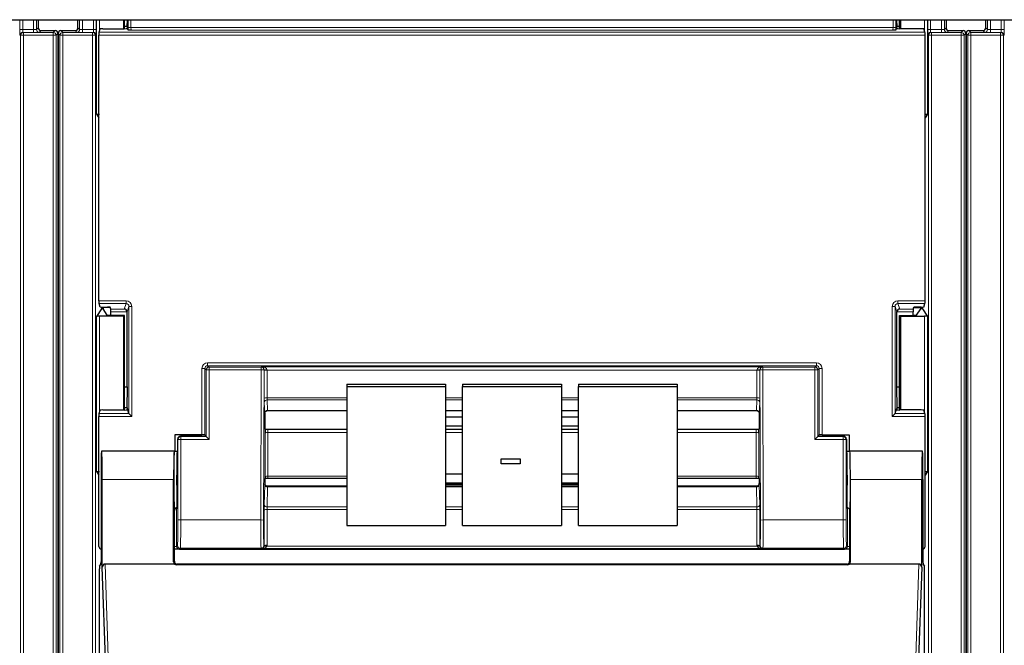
# Paper-space layout 'Blatt3' of a CAD drawing. Header units: millimetres. Extents: x 5 to 418, y 2 to 292.
# Tile 13 of 100: x 108.61 to 120.23, y 119.41 to 126.79. Entities that reach past the tile are written whole.
import ezdxf

# ---------------------------------------------------------------- set-up
doc = ezdxf.new("R2010")
doc.units = ezdxf.units.MM

psp = doc.layouts.new('Blatt3')

# ---------------------------------------------------------------- linework, layer by layer
at = {"color": 7, "linetype": 'Continuous', "lineweight": 25}
for p, q in [((55.2918, 126.7913), (133.1251, 126.7913)), ((108.83, 126.7913), (108.83, 126.6953)), ((109.2983, 126.6953), (109.2983, 126.7913)), ((109.8365, 126.7913), (109.8365, 126.685)), ((109.8474, 126.685), (109.8474, 126.7913)), ((109.8777, 126.7913), (109.8774, 126.7109)), ((118.9623, 126.7109), (118.962, 126.7913)), ((118.9923, 126.685), (118.9923, 126.7913)), ((119.0032, 126.7913), (119.0032, 126.685)), ((119.5414, 126.7913), (119.5414, 126.6953)), ((120.0097, 126.6953), (120.0097, 126.7913)), ((108.8633, 126.6619), (109.03, 126.6619)), ((109.0633, 126.6286), (109.0633, 116.8221)), ((109.065, 126.6286), (109.065, 116.8391)), ((109.0983, 126.6619), (109.265, 126.6619)), ((109.5475, 126.643), (109.561, 126.6833)), ((109.5943, 126.685), (109.8454, 126.685)), ((109.8774, 126.7109), (109.8474, 126.7109)), ((109.8774, 126.7109), (109.8821, 126.6968)), ((109.8788, 126.6867), (109.8821, 126.6968)), ((109.8914, 126.6689), (109.8821, 126.6968)), ((118.9483, 126.6689), (118.9576, 126.6968)), ((118.9623, 126.7109), (118.9576, 126.6968)), ((118.961, 126.6867), (118.9576, 126.6968)), ((118.9923, 126.7109), (118.9623, 126.7109)), ((119.2454, 126.685), (118.9943, 126.685)), ((119.2922, 126.643), (119.2788, 126.6833)), ((119.5747, 126.6619), (119.7414, 126.6619)), ((119.7747, 126.6286), (119.7747, 116.8221)), ((119.7764, 126.6286), (119.7764, 116.8391)), ((119.8097, 126.6619), (119.9764, 126.6619)), ((109.547, 123.4741), (109.547, 126.6097)), ((119.2927, 123.4741), (119.2927, 126.6097)), ((109.519, 125.6755), (109.547, 125.6336)), ((119.3207, 125.6755), (119.2927, 125.6336)), ((109.5772, 123.3777), (109.519, 123.2904)), ((109.561, 123.4005), (109.5475, 123.4408)), ((109.5943, 123.3988), (109.6476, 123.3988)), ((109.5953, 123.393), (109.5953, 123.3785)), ((109.6456, 123.303), (109.5953, 123.3785)), ((109.6822, 123.3931), (109.6106, 123.3931)), ((109.6876, 123.3769), (109.6809, 123.3971)), ((119.1521, 123.3769), (119.1588, 123.3971)), ((119.1575, 123.3931), (119.2292, 123.3931)), ((119.2454, 123.3988), (119.1922, 123.3988)), ((119.1941, 123.303), (119.2444, 123.3785)), ((119.2444, 123.3785), (119.2444, 123.393)), ((119.2625, 123.3777), (119.3207, 123.2904)), ((119.2788, 123.4005), (119.2922, 123.4408)), ((109.8365, 123.2913), (109.5524, 123.2913)), ((109.8474, 123.3022), (109.6789, 123.3022)), ((109.6882, 123.3022), (109.6882, 123.3436)), ((109.8474, 123.3022), (109.8365, 123.2913)), ((109.8365, 123.2913), (109.8365, 122.185)), ((109.8474, 122.185), (109.8474, 123.3022)), ((109.8782, 122.4586), (109.8782, 123.3419)), ((118.9615, 122.4586), (118.9615, 123.3419)), ((118.9923, 123.3022), (119.0032, 123.2913)), ((118.9923, 123.3022), (119.1608, 123.3022)), ((118.9923, 122.185), (118.9923, 123.3022)), ((119.0032, 123.2913), (119.2873, 123.2913)), ((119.0032, 123.2913), (119.0032, 122.185)), ((119.1515, 123.3022), (119.1515, 123.3436)), ((109.8474, 122.4586), (109.8782, 122.4586)), ((109.8782, 122.4586), (109.8774, 122.2109)), ((112.4699, 122.4909), (112.4699, 122.4619)), ((112.4699, 122.4909), (113.6365, 122.4909)), ((112.4699, 122.4619), (113.6365, 122.4619)), ((112.4699, 122.4619), (112.4699, 120.8206)), ((113.6365, 122.4909), (113.6365, 122.4619)), ((113.6365, 122.4619), (113.6365, 120.8206)), ((113.8365, 122.4909), (115.0032, 122.4909)), ((113.8365, 122.4909), (113.8365, 122.4619)), ((113.8365, 122.4619), (115.0032, 122.4619)), ((113.8365, 120.8206), (113.8365, 122.4619)), ((115.0032, 122.4909), (115.0032, 122.4619)), ((115.0032, 122.4619), (115.0032, 120.8206)), ((115.2032, 122.4909), (116.3699, 122.4909)), ((115.2032, 122.4909), (115.2032, 122.4619)), ((115.2032, 122.4619), (116.3699, 122.4619)), ((115.2032, 120.8206), (115.2032, 122.4619)), ((116.3699, 122.4909), (116.3699, 122.4619)), ((116.3699, 122.4619), (116.3699, 120.8206)), ((118.9623, 122.2109), (118.9615, 122.4586)), ((118.9615, 122.4586), (118.9923, 122.4586)), ((109.8774, 122.2109), (109.8474, 122.2109)), ((109.8774, 122.2109), (109.8821, 122.1968)), ((118.9623, 122.2109), (118.9576, 122.1968)), ((118.9923, 122.2109), (118.9623, 122.2109)), ((109.547, 120.5752), (109.547, 122.1097)), ((109.5475, 122.143), (109.561, 122.1833)), ((109.5943, 122.185), (109.8454, 122.185)), ((109.8788, 122.1867), (109.8821, 122.1968)), ((109.9, 122.143), (109.8821, 122.1968)), ((109.9001, 122.143), (109.9333, 122.1097)), ((111.5032, 122.146), (111.5032, 122.1459)), ((111.5032, 122.1459), (111.5032, 121.9621)), ((111.5363, 122.1777), (112.4699, 122.1777)), ((113.6365, 122.1777), (113.8365, 122.1777)), ((113.8365, 122.176), (113.6365, 122.176)), ((113.8365, 122.1), (113.6365, 122.1)), ((115.0032, 122.1777), (115.2032, 122.1777)), ((115.2032, 122.176), (115.0032, 122.176)), ((115.2032, 122.1), (115.0032, 122.1)), ((116.3699, 122.1777), (117.3034, 122.1777)), ((117.3365, 122.1459), (117.3365, 121.9621)), ((118.9064, 122.1097), (118.9397, 122.143)), ((118.9397, 122.143), (118.9576, 122.1968)), ((118.961, 122.1867), (118.9576, 122.1968)), ((119.2454, 122.185), (118.9943, 122.185)), ((119.2922, 122.143), (119.2788, 122.1833)), ((119.2927, 120.5752), (119.2927, 122.1097)), ((113.6365, 121.9976), (113.8365, 121.9976)), ((115.0032, 121.9976), (115.2032, 121.9976)), ((110.4432, 121.8936), (110.4432, 121.7)), ((110.7621, 121.8936), (110.4432, 121.8936)), ((110.7624, 121.8752), (110.5071, 121.8752)), ((110.7954, 121.8927), (110.8022, 121.8826)), ((110.7957, 121.8758), (110.8022, 121.8801)), ((110.8022, 121.8826), (110.8022, 121.8801)), ((110.8117, 121.8706), (110.8022, 121.8801)), ((110.8451, 121.8373), (110.8117, 121.8706)), ((111.5064, 121.9589), (111.5032, 121.9621)), ((111.5408, 121.9579), (112.4699, 121.9579)), ((113.6365, 121.9579), (113.8365, 121.9579)), ((115.0032, 121.9579), (115.2032, 121.9579)), ((116.3699, 121.9579), (117.2989, 121.9579)), ((117.3333, 121.9589), (117.3365, 121.9621)), ((117.9946, 121.8373), (118.028, 121.8706)), ((118.028, 121.8706), (118.0375, 121.8801)), ((118.0443, 121.8927), (118.0375, 121.8826)), ((118.0375, 121.8826), (118.0375, 121.8801)), ((118.044, 121.8758), (118.0375, 121.8801)), ((118.0773, 121.8752), (118.3326, 121.8752)), ((118.0776, 121.8936), (118.3965, 121.8936)), ((118.3965, 121.8936), (118.3965, 121.7)), ((110.4737, 121.8419), (110.4737, 121.3666)), ((118.366, 121.8419), (118.366, 121.3666)), ((109.579, 121.6977), (109.5768, 121.7)), ((110.4365, 121.7), (109.5768, 121.7)), ((110.4336, 121.7), (109.5797, 121.7)), ((110.4339, 121.6997), (110.4363, 121.6977)), ((110.4365, 121.7), (110.4737, 121.7)), ((118.366, 121.7), (118.4032, 121.7)), ((119.263, 121.7), (118.4032, 121.7)), ((118.4034, 121.6977), (118.4059, 121.6997)), ((119.26, 121.7), (118.4061, 121.7)), ((119.2607, 121.6977), (119.263, 121.7)), ((114.2903, 121.6077), (114.5146, 121.6077)), ((114.2903, 121.6074), (114.2903, 121.6077)), ((114.2903, 121.6074), (114.5146, 121.6074)), ((114.2903, 121.5485), (114.2903, 121.6074)), ((114.5146, 121.5485), (114.2903, 121.5485)), ((114.5146, 121.6074), (114.5146, 121.6077)), ((114.5146, 121.6074), (114.5146, 121.5485)), ((109.519, 121.4588), (109.547, 121.4169)), ((113.8365, 121.4296), (113.6365, 121.4296)), ((115.2032, 121.4296), (115.0032, 121.4296)), ((119.3207, 121.4588), (119.2927, 121.4169)), ((109.5709, 121.3666), (109.5709, 120.3936)), ((109.5855, 120.3295), (109.5855, 121.3666)), ((110.4278, 120.3912), (110.4278, 121.3666)), ((111.5062, 121.3747), (111.5032, 121.3718)), ((111.5032, 121.3718), (111.5032, 121.317)), ((111.5032, 121.317), (111.5032, 121.3169)), ((112.4699, 121.2842), (111.5364, 121.2842)), ((112.4699, 121.3757), (111.5404, 121.3757)), ((113.6365, 121.3272), (113.8365, 121.3272)), ((113.6365, 121.3091), (113.8365, 121.3091)), ((113.8365, 121.2842), (113.6365, 121.2842)), ((115.0032, 121.3272), (115.2032, 121.3272)), ((115.0032, 121.3091), (115.2032, 121.3091)), ((115.2032, 121.2842), (115.0032, 121.2842)), ((117.2993, 121.3757), (116.3699, 121.3757)), ((117.3033, 121.2842), (116.3699, 121.2842)), ((117.3335, 121.3747), (117.3365, 121.3718)), ((117.3365, 121.3718), (117.3365, 121.317)), ((117.3365, 121.3169), (117.3365, 121.317)), ((118.4119, 120.3912), (118.4119, 121.3666)), ((119.2542, 120.3295), (119.2542, 121.3666)), ((119.2688, 121.3666), (119.2688, 120.3936)), ((110.4365, 120.4), (110.4365, 121)), ((110.468, 121.0333), (110.4621, 121.0244)), ((118.3717, 121.0333), (118.3776, 121.0244)), ((118.4032, 121), (118.4032, 120.4)), ((112.4699, 120.8206), (113.6365, 120.8206)), ((113.8365, 120.8206), (115.0032, 120.8206)), ((115.2032, 120.8206), (116.3699, 120.8206)), ((110.438, 120.5419), (110.4365, 120.5419)), ((110.5528, 120.5419), (118.2869, 120.5419)), ((118.4032, 120.5419), (118.4017, 120.5419)), ((109.5526, 120.3425), (109.5704, 120.3602)), ((110.4386, 120.3666), (109.6186, 120.3666)), ((118.3789, 120.3576), (110.4608, 120.3576)), ((118.3699, 120.3666), (110.4699, 120.3666)), ((119.2211, 120.3666), (118.4011, 120.3666)), ((119.2693, 120.3602), (119.2871, 120.3425)), ((109.552, 113.9666), (109.552, 120.3091)), ((109.6693, 117.8835), (109.5855, 120.3295)), ((119.2542, 120.3295), (119.1704, 117.8835)), ((119.2877, 113.9666), (119.2877, 120.3091))]:
    psp.add_line(p, q, dxfattribs=at)
at = {"color": 7, "linetype": 'Continuous', "lineweight": 18}
for p, q in [((108.614, 126.6746), (108.614, 126.7913)), ((108.6473, 126.7913), (108.6473, 126.6746)), ((108.7761, 126.6746), (108.7761, 126.7913)), ((108.8094, 126.7913), (108.8094, 126.6747)), ((109.3189, 126.6747), (109.3189, 126.7913)), ((109.3523, 126.7913), (109.3523, 126.6746)), ((109.481, 126.6746), (109.481, 126.7913)), ((109.5144, 126.7913), (109.5144, 126.6746)), ((109.519, 125.6755), (109.519, 126.7913)), ((109.5524, 126.7913), (109.5524, 126.6575)), ((109.8913, 126.6992), (109.8913, 126.7913)), ((109.9246, 126.7913), (109.9246, 126.6992)), ((118.9151, 126.6992), (118.9151, 126.7913)), ((118.9484, 126.7913), (118.9484, 126.6992)), ((119.2873, 126.6575), (119.2873, 126.7913)), ((119.3207, 126.7913), (119.3207, 125.6755)), ((119.3253, 126.6746), (119.3253, 126.7913)), ((119.3587, 126.7913), (119.3587, 126.6746)), ((119.4875, 126.6746), (119.4875, 126.7913)), ((119.5208, 126.7913), (119.5208, 126.6747)), ((120.0303, 126.6747), (120.0303, 126.7913)), ((120.0636, 126.7913), (120.0636, 126.6746)), ((120.1924, 126.6746), (120.1924, 126.7913)), ((120.2258, 126.7913), (120.2258, 126.6746)), ((108.614, 126.6746), (108.6473, 126.6746)), ((108.6473, 126.6746), (108.7761, 126.6746)), ((108.6485, 126.6412), (108.656, 126.6405)), ((108.7761, 126.6412), (108.6485, 126.6412)), ((108.656, 126.6071), (108.656, 126.6405)), ((108.656, 126.6405), (109.0085, 126.6405)), ((108.7761, 126.6412), (108.7761, 126.6746)), ((108.8094, 126.6747), (108.83, 126.6953)), ((108.8633, 126.6619), (108.8427, 126.6413)), ((109.0085, 126.6405), (109.03, 126.6619)), ((109.0085, 126.6071), (109.0085, 126.6405)), ((109.0633, 126.6286), (109.0419, 126.6071)), ((109.0865, 126.6071), (109.065, 126.6286)), ((109.0983, 126.6619), (109.1198, 126.6405)), ((109.1198, 126.6405), (109.1198, 126.6071)), ((109.1198, 126.6405), (109.4723, 126.6405)), ((109.2856, 126.6413), (109.265, 126.6619)), ((109.2983, 126.6953), (109.3189, 126.6747)), ((109.3523, 126.6746), (109.3523, 126.6412)), ((109.3523, 126.6746), (109.481, 126.6746)), ((109.4799, 126.6412), (109.3523, 126.6412)), ((109.4723, 126.6405), (109.4799, 126.6412)), ((109.4723, 126.6405), (109.4723, 126.6071)), ((109.481, 126.6746), (109.5144, 126.6746)), ((109.5475, 126.643), (119.2922, 126.643)), ((109.8913, 126.6992), (109.9246, 126.6992)), ((109.9246, 126.6992), (118.9151, 126.6992)), ((118.914, 126.6659), (109.9257, 126.6659)), ((118.9484, 126.6992), (118.9151, 126.6992)), ((119.3253, 126.6746), (119.3587, 126.6746)), ((119.3587, 126.6746), (119.4875, 126.6746)), ((119.3598, 126.6412), (119.3674, 126.6405)), ((119.4875, 126.6412), (119.3598, 126.6412)), ((119.3674, 126.6071), (119.3674, 126.6405)), ((119.3674, 126.6405), (119.7199, 126.6405)), ((119.4875, 126.6412), (119.4875, 126.6746)), ((119.5208, 126.6747), (119.5414, 126.6953)), ((119.5747, 126.6619), (119.5541, 126.6413)), ((119.7199, 126.6405), (119.7414, 126.6619)), ((119.7199, 126.6071), (119.7199, 126.6405)), ((119.7747, 126.6286), (119.7532, 126.6071)), ((119.7979, 126.6071), (119.7764, 126.6286)), ((119.8097, 126.6619), (119.8312, 126.6405)), ((119.8312, 126.6405), (120.1837, 126.6405)), ((119.8312, 126.6405), (119.8312, 126.6071)), ((119.997, 126.6413), (119.9764, 126.6619)), ((120.0097, 126.6953), (120.0303, 126.6747)), ((120.0636, 126.6746), (120.1924, 126.6746)), ((120.0636, 126.6746), (120.0636, 126.6412)), ((120.1913, 126.6412), (120.0636, 126.6412)), ((120.1837, 126.6405), (120.1913, 126.6412)), ((120.1837, 126.6405), (120.1837, 126.6071)), ((120.1924, 126.6746), (120.2258, 126.6746)), ((108.6227, 126.6071), (108.6151, 126.6079)), ((108.6227, 126.6071), (108.656, 126.6071)), ((108.6227, 113.0031), (108.6227, 126.6071)), ((109.0085, 126.6071), (108.656, 126.6071)), ((108.656, 126.6071), (108.656, 113.0031)), ((109.0085, 126.6071), (109.0419, 126.6071)), ((109.0085, 112.7412), (109.0085, 126.6071)), ((109.0419, 126.6071), (109.0419, 112.7412)), ((109.0865, 126.6071), (109.1198, 126.6071)), ((109.0865, 112.7412), (109.0865, 126.6071)), ((109.4723, 126.6071), (109.1198, 126.6071)), ((109.1198, 126.6071), (109.1198, 112.7412)), ((109.4723, 126.6071), (109.5056, 126.6071)), ((109.4723, 113.0031), (109.4723, 126.6071)), ((109.5132, 126.6079), (109.5056, 126.6071)), ((109.5056, 126.6071), (109.5056, 113.0031)), ((119.2927, 126.6097), (109.547, 126.6097)), ((119.3341, 126.6071), (119.3265, 126.6079)), ((119.3341, 126.6071), (119.3674, 126.6071)), ((119.3341, 113.0031), (119.3341, 126.6071)), ((119.7199, 126.6071), (119.3674, 126.6071)), ((119.3674, 126.6071), (119.3674, 113.0031)), ((119.7199, 126.6071), (119.7532, 126.6071)), ((119.7199, 112.7412), (119.7199, 126.6071)), ((119.7532, 126.6071), (119.7532, 112.7412)), ((119.7979, 112.7412), (119.7979, 126.6071)), ((119.7979, 126.6071), (119.8312, 126.6071)), ((120.1837, 126.6071), (119.8312, 126.6071)), ((119.8312, 126.6071), (119.8312, 112.7412)), ((120.1837, 126.6071), (120.217, 126.6071)), ((120.1837, 113.0031), (120.1837, 126.6071)), ((120.2246, 126.6079), (120.217, 126.6071)), ((120.217, 126.6071), (120.217, 113.0031)), ((109.547, 123.4741), (109.8667, 123.4741)), ((109.8667, 123.4408), (109.5475, 123.4408)), ((109.5772, 123.3777), (109.5772, 123.3991)), ((109.6106, 123.3988), (109.6106, 123.3931)), ((109.6876, 123.3769), (109.8454, 123.3769)), ((109.8454, 123.3769), (109.8667, 123.4408)), ((109.8667, 123.4741), (109.8667, 123.4408)), ((109.9, 123.4074), (109.8782, 123.3419)), ((109.9, 122.143), (109.9, 123.4074)), ((109.9, 123.4074), (109.9333, 123.4074)), ((109.9333, 123.4074), (109.9333, 122.1097)), ((118.9064, 122.1097), (118.9064, 123.4074)), ((118.9064, 123.4074), (118.9397, 123.4074)), ((118.9397, 123.4074), (118.9397, 122.143)), ((118.9615, 123.3419), (118.9397, 123.4074)), ((118.973, 123.4741), (119.2927, 123.4741)), ((118.973, 123.4408), (118.973, 123.4741)), ((119.2922, 123.4408), (118.973, 123.4408)), ((118.973, 123.4408), (118.9943, 123.3769)), ((118.9943, 123.3769), (119.1521, 123.3769)), ((119.2292, 123.3931), (119.2292, 123.3988)), ((119.2625, 123.3991), (119.2625, 123.3777)), ((109.519, 121.4588), (109.519, 123.2904)), ((109.5524, 123.2913), (109.5524, 122.1575)), ((109.8781, 123.3436), (109.6882, 123.3436)), ((119.1515, 123.3436), (118.9616, 123.3436)), ((119.2873, 122.1575), (119.2873, 123.2913)), ((119.3207, 123.2904), (119.3207, 121.4588)), ((110.7621, 121.8936), (110.7621, 122.6747)), ((110.7621, 122.6747), (110.7954, 122.6747)), ((110.8117, 122.6584), (110.7954, 122.6747)), ((110.7954, 122.6747), (110.7954, 121.8927)), ((110.8288, 122.708), (110.8288, 122.7413)), ((110.8288, 122.7413), (118.011, 122.7413)), ((110.8288, 122.708), (110.8451, 122.6917)), ((118.011, 122.708), (110.8288, 122.708)), ((110.8451, 122.6584), (110.8451, 122.6917)), ((110.8451, 122.6917), (111.4611, 122.6917)), ((111.4611, 122.6917), (111.4642, 122.6948)), ((111.4611, 122.6584), (111.4611, 122.6917)), ((111.4642, 122.6948), (117.3755, 122.6948)), ((117.3755, 122.6948), (117.3786, 122.6917)), ((117.3786, 122.6917), (117.9946, 122.6917)), ((117.3786, 122.6584), (117.3786, 122.6917)), ((117.9946, 122.6917), (118.011, 122.708)), ((117.9946, 122.6917), (117.9946, 122.6584)), ((118.011, 122.708), (118.011, 122.7413)), ((118.0443, 122.6747), (118.028, 122.6584)), ((118.0443, 121.8927), (118.0443, 122.6747)), ((118.0443, 122.6747), (118.0776, 122.6747)), ((118.0776, 122.6747), (118.0776, 121.8936)), ((110.8117, 121.8706), (110.8117, 122.6584)), ((110.8451, 122.6584), (110.8117, 122.6584)), ((110.8451, 122.6584), (110.8451, 121.8373)), ((111.4611, 122.6584), (110.8451, 122.6584)), ((111.4557, 120.8869), (111.4611, 122.6584)), ((111.4611, 122.6584), (111.4944, 122.6583)), ((111.4944, 122.6583), (111.489, 120.8868)), ((111.4964, 122.6602), (111.4944, 122.6583)), ((111.4964, 122.3247), (111.4964, 122.65)), ((111.5297, 122.6556), (111.5297, 122.3304)), ((117.31, 122.6556), (111.5297, 122.6556)), ((117.31, 122.3304), (117.31, 122.6556)), ((117.3453, 122.6583), (117.3433, 122.6602)), ((117.3434, 122.65), (117.3434, 122.3247)), ((117.3453, 122.6583), (117.3786, 122.6584)), ((117.3507, 120.8868), (117.3453, 122.6583)), ((117.9946, 122.6584), (117.3786, 122.6584)), ((117.3786, 122.6584), (117.384, 120.8869)), ((117.9946, 122.6584), (118.028, 122.6584)), ((117.9946, 121.8373), (117.9946, 122.6584)), ((118.028, 122.6584), (118.028, 121.8706)), ((111.5297, 122.3304), (112.4699, 122.3304)), ((113.6365, 122.3304), (113.8365, 122.3304)), ((115.0032, 122.3304), (115.2032, 122.3304)), ((116.3699, 122.3304), (117.31, 122.3304)), ((111.5026, 122.1485), (111.4969, 122.2736)), ((112.4699, 122.3048), (111.5303, 122.3048)), ((111.5303, 122.3048), (111.5359, 122.1798)), ((113.8365, 122.3048), (113.6365, 122.3048)), ((115.2032, 122.3048), (115.0032, 122.3048)), ((117.3094, 122.3048), (116.3699, 122.3048)), ((117.3038, 122.1798), (117.3094, 122.3048)), ((117.3428, 122.2736), (117.3372, 122.1485)), ((109.9333, 122.1097), (109.547, 122.1097)), ((109.5475, 122.143), (109.9001, 122.143)), ((111.5359, 122.1798), (112.4699, 122.1798)), ((113.6365, 122.1798), (113.8365, 122.1798)), ((115.0032, 122.1798), (115.2032, 122.1798)), ((116.3699, 122.1798), (117.3038, 122.1798)), ((119.2927, 122.1097), (118.9064, 122.1097)), ((118.9397, 122.143), (119.2922, 122.143)), ((110.5071, 121.8752), (110.5117, 121.8706)), ((110.5117, 121.8373), (110.5117, 121.8706)), ((110.5117, 121.8706), (110.8117, 121.8706)), ((111.5061, 121.3976), (111.5061, 121.9131)), ((111.5394, 121.9188), (111.5394, 121.4033)), ((112.4699, 121.9188), (111.5394, 121.9188)), ((113.8365, 121.9188), (113.6365, 121.9188)), ((115.2032, 121.9188), (115.0032, 121.9188)), ((117.3003, 121.9188), (116.3699, 121.9188)), ((117.3003, 121.4033), (117.3003, 121.9188)), ((117.3336, 121.9131), (117.3336, 121.3976)), ((118.028, 121.8706), (118.328, 121.8706)), ((118.328, 121.8706), (118.3326, 121.8752)), ((118.328, 121.8373), (118.328, 121.8706)), ((110.4784, 121.8373), (110.4737, 121.8419)), ((110.5117, 121.8373), (110.4784, 121.8373)), ((110.4784, 120.8869), (110.4784, 121.8373)), ((110.5117, 121.8373), (110.5117, 120.8869)), ((110.8451, 121.8373), (110.5117, 121.8373)), ((118.328, 121.8373), (117.9946, 121.8373)), ((118.328, 120.8869), (118.328, 121.8373)), ((118.328, 121.8373), (118.3613, 121.8373)), ((118.366, 121.8419), (118.3613, 121.8373)), ((118.3613, 121.8373), (118.3613, 120.8869)), ((110.4363, 121.6998), (110.4696, 121.6998)), ((118.3701, 121.6998), (118.4034, 121.6998)), ((111.5394, 121.4033), (112.4699, 121.4033)), ((116.3699, 121.4033), (117.3003, 121.4033)), ((110.4278, 121.3666), (109.5855, 121.3666)), ((111.4969, 121.067), (111.5026, 121.3021)), ((111.5359, 121.2764), (111.5303, 121.0414)), ((111.5359, 121.2764), (112.4699, 121.2764)), ((113.6365, 121.2764), (113.8365, 121.2764)), ((115.0032, 121.2764), (115.2032, 121.2764)), ((116.3699, 121.2764), (117.3038, 121.2764)), ((117.3094, 121.0414), (117.3038, 121.2764)), ((117.3372, 121.3021), (117.3428, 121.067)), ((119.2542, 121.3666), (118.4119, 121.3666)), ((110.4621, 121.0244), (110.4621, 120.5758)), ((111.4964, 120.5837), (111.4964, 121.0044)), ((111.5297, 121.0101), (111.5297, 120.5894)), ((112.4699, 121.0101), (111.5297, 121.0101)), ((111.5303, 121.0414), (112.4699, 121.0414)), ((113.6365, 121.0414), (113.8365, 121.0414)), ((113.8365, 121.0101), (113.6365, 121.0101)), ((115.0032, 121.0414), (115.2032, 121.0414)), ((115.2032, 121.0101), (115.0032, 121.0101)), ((116.3699, 121.0414), (117.3094, 121.0414)), ((117.31, 121.0101), (116.3699, 121.0101)), ((117.31, 120.5894), (117.31, 121.0101)), ((117.3434, 121.0044), (117.3434, 120.5837)), ((118.3776, 120.5758), (118.3776, 121.0244)), ((110.5117, 120.8869), (110.4784, 120.8869)), ((110.5117, 120.8869), (111.4557, 120.8869)), ((111.4557, 120.8869), (111.489, 120.8868)), ((117.3507, 120.8868), (117.384, 120.8869)), ((117.384, 120.8869), (118.328, 120.8869)), ((118.328, 120.8869), (118.3613, 120.8869)), ((110.4621, 120.5758), (110.4733, 120.587)), ((111.4932, 120.5869), (111.4964, 120.5837)), ((117.3434, 120.5837), (117.3465, 120.5869)), ((118.3665, 120.587), (118.3776, 120.5758)), ((110.4621, 120.5758), (110.4365, 120.5758)), ((110.5066, 120.5537), (110.4954, 120.5425)), ((111.4599, 120.5537), (110.5066, 120.5537)), ((111.4642, 120.5493), (111.4599, 120.5537)), ((117.3755, 120.5493), (111.4642, 120.5493)), ((111.5285, 120.5769), (117.3112, 120.5769)), ((117.3798, 120.5537), (117.3755, 120.5493)), ((118.3331, 120.5537), (117.3798, 120.5537)), ((118.3443, 120.5425), (118.3331, 120.5537)), ((118.4032, 120.5758), (118.3776, 120.5758)), ((109.6186, 120.3666), (109.7026, 117.9132)), ((110.4278, 120.3912), (110.4365, 120.4)), ((110.4699, 120.3666), (110.4608, 120.3576)), ((118.3789, 120.3576), (118.3699, 120.3666)), ((118.4032, 120.4), (118.4119, 120.3912)), ((119.1371, 117.9132), (119.2211, 120.3666))]:
    psp.add_line(p, q, dxfattribs=at)
for centre, radius, start, end in [((108.6485, 126.6079), 0.0333, 90.00636, 180.00228), ((108.656, 126.6071), 0.0333, 90.00636, 180.00228), ((108.8427, 126.6747), 0.0333, 180.0002, 269.9998), ((109.0085, 126.6071), 0.0333, 0.0002, 89.9998), ((109.1198, 126.6071), 0.0333, 90.0002, 179.9998), ((109.2856, 126.6747), 0.0333, 270.0002, 359.9998), ((109.4723, 126.6071), 0.0333, 359.99772, 89.99364), ((109.4799, 126.6079), 0.0333, 359.99772, 89.99364), ((119.3598, 126.6079), 0.0333, 90.00636, 180.00228), ((119.3674, 126.6071), 0.0333, 90.00636, 180.00228), ((119.5541, 126.6747), 0.0333, 180.0002, 269.9998), ((119.7199, 126.6071), 0.0333, 0.0002, 89.9998), ((119.8312, 126.6071), 0.0333, 90.0002, 179.9998), ((119.997, 126.6747), 0.0333, 270.0002, 359.9998), ((120.1837, 126.6071), 0.0333, 359.99772, 89.99364), ((120.1913, 126.6079), 0.0333, 359.99772, 89.99364), ((110.8451, 122.6584), 0.0333, 90.02044, 179.97956), ((111.4611, 122.6584), 0.0333, 359.84417, 89.97948), ((117.3786, 122.6584), 0.0333, 90.02052, 180.15583), ((117.9946, 122.6584), 0.0333, 0.02044, 89.97956), ((111.5204, 122.2313), 0.4295, 88.75881, 93.20619), ((111.5218, 122.6014), 0.0548, 81.72868, 117.63396), ((117.3193, 122.2313), 0.4295, 86.79381, 91.24119), ((117.3179, 122.6014), 0.0548, 62.36604, 98.27132), ((111.5218, 122.2761), 0.0548, 81.72868, 117.63396), ((117.3179, 122.2761), 0.0548, 62.36604, 98.27132), ((111.5295, 122.2722), 0.0326, 88.66024, 177.59954), ((117.3102, 122.2722), 0.0326, 2.40046, 91.33976), ((111.5351, 122.1472), 0.0326, 88.66024, 177.59954), ((117.3046, 122.1472), 0.0326, 2.40046, 91.33976), ((110.5117, 121.8372), 0.0333, 90.02044, 179.97956), ((111.5315, 121.8645), 0.0548, 81.72868, 117.63396), ((117.3082, 121.8645), 0.0548, 62.36604, 98.27132), ((118.328, 121.8372), 0.0333, 0.02044, 89.97956), ((111.5315, 121.349), 0.0548, 81.72868, 117.63396), ((117.3082, 121.349), 0.0548, 62.36604, 98.27132), ((111.5328, 121.3069), 0.0307, 189.14008, 275.72189), ((117.3069, 121.3069), 0.0307, 264.27811, 350.85992), ((111.5272, 121.0719), 0.0307, 189.14008, 275.72189), ((117.3125, 121.0719), 0.0307, 264.27811, 350.85992), ((111.5218, 120.9558), 0.0548, 81.72868, 117.63396), ((117.3179, 120.9558), 0.0548, 62.36604, 98.27132), ((110.5066, 120.587), 0.0333, 180.02044, 269.97956), ((111.4599, 120.587), 0.0333, 270.02036, 359.8033), ((111.5113, 120.5259), 0.0538, 71.31698, 106.71781), ((111.5218, 120.5351), 0.0548, 81.72868, 117.63396), ((117.3179, 120.5351), 0.0548, 62.36604, 98.27132), ((117.3284, 120.5259), 0.0538, 73.28219, 108.68302), ((117.3798, 120.587), 0.0333, 180.1967, 269.97964), ((118.3331, 120.587), 0.0333, 270.02044, 359.97956)]:
    psp.add_arc(centre, radius, start, end, dxfattribs=at)
at = {"color": 7, "linetype": 'Continuous', "lineweight": 25}
for centre, start, end in [((108.8633, 126.6953), 180.00017, 269.99983), ((109.03, 126.6286), 0.00017, 89.99983), ((109.0983, 126.6286), 90.00017, 179.99983), ((109.265, 126.6953), 270.00017, 359.99983), ((119.5747, 126.6953), 180.00017, 269.99983), ((119.7414, 126.6286), 0.00017, 89.99983), ((119.8097, 126.6286), 90.00017, 179.99983), ((119.9764, 126.6953), 270.00017, 359.99983)]:
    psp.add_arc(centre, 0.0333, start, end, dxfattribs=at)
at = {"color": 7, "linetype": 'Continuous', "lineweight": 18}
for centre, major_axis, ratio, start_param, end_param in [((108.6151, 126.6746), (0, 0.0667), 0.0174551, 1.5707963, 3.1398473), ((108.6485, 126.6746), (0, 0.0333), 0.0349101, 1.5707963, 3.1398473), ((108.7761, 126.6747), (0.0333, 0), 0.0034907, 4.712389, 6.28144), ((108.7761, 126.6413), (0.0667, 0), 0.0017453, 4.712389, 6.28144), ((109.3523, 126.6413), (0.0667, 0), 0.0017453, 3.143338, 4.712389), ((109.3523, 126.6747), (0.0333, 0), 0.0034907, 3.143338, 4.712389), ((109.4799, 126.6746), (0, 0.0333), 0.0349101, 3.143338, 4.712389), ((109.5132, 126.6746), (0, 0.0667), 0.0174551, 3.143338, 4.712389), ((109.8925, 126.6992), (0, 0.0667), 0.0174551, 1.5707963, 2.0425627), ((109.9258, 126.6992), (0, 0.0333), 0.0349101, 1.5707963, 3.0892328), ((118.9139, 126.6992), (0, 0.0333), 0.0349101, 3.1939525, 4.712389), ((118.9473, 126.6992), (0, 0.0667), 0.0174551, 4.2406227, 4.712389), ((119.3265, 126.6746), (0, 0.0667), 0.0174551, 1.5707963, 3.1398473), ((119.3598, 126.6746), (0, 0.0333), 0.0349101, 1.5707963, 3.1398473), ((119.4875, 126.6747), (0.0333, 0), 0.0034907, 4.712389, 6.28144), ((119.4875, 126.6413), (0.0667, 0), 0.0017453, 4.712389, 6.28144), ((120.0636, 126.6413), (0.0667, 0), 0.0017453, 3.143338, 4.712389), ((120.0636, 126.6747), (0.0333, 0), 0.0034907, 3.143338, 4.712389), ((120.1913, 126.6746), (0, 0.0333), 0.0349101, 3.143338, 4.712389), ((120.2246, 126.6746), (0, 0.0667), 0.0174551, 3.143338, 4.712389), ((109.8667, 123.4074), (-0.0211, -0.0633), 0.9984779, 1.8927601, 3.462643), ((109.8667, 123.4074), (0.0106, 0.0318), 0.9954497, 5.0343527, 6.6042357), ((118.973, 123.4074), (0.0211, -0.0633), 0.9984779, 2.8205423, 4.3904252), ((118.973, 123.4074), (-0.0106, 0.0318), 0.9954497, 5.962135, 7.5320179), ((110.8288, 122.6747), (0.0472, -0.0472), 0.9996955, 2.3563468, 3.9268385), ((110.8288, 122.6747), (-0.0236, 0.0236), 0.999087, 5.4979394, 7.0684312), ((111.4642, 122.6614), (-0.0126, 0.0311), 0.9515581, 4.3066748, 5.8802434), ((111.4642, 122.6614), (0.0655, -0.0008), 0.5086981, 0.0033224, 1.576891), ((117.3755, 122.6614), (0.0655, 0.0008), 0.5086981, 1.5647017, 3.1382703), ((117.3755, 122.6614), (0.0126, 0.0311), 0.9515581, 0.4029419, 1.9765105), ((118.0109, 122.6747), (-0.0472, -0.0472), 0.9996955, 2.3563468, 3.9268385), ((118.0109, 122.6747), (0.0236, 0.0236), 0.999087, 5.4979394, 7.0684312), ((111.4975, 122.6615), (0.0002, 0.0667), 0.017455, 1.5910756, 1.745383), ((111.5309, 122.6614), (0.0002, 0.0333), 0.034909, 1.591237, 1.7455444), ((117.3088, 122.6614), (-0.0002, 0.0333), 0.034909, 4.5376409, 4.6919483), ((117.3422, 122.6615), (-0.0002, 0.0667), 0.017455, 4.5378023, 4.6921097), ((111.4975, 122.3362), (0.0002, 0.0667), 0.017455, 1.745383, 2.7925805), ((111.5309, 122.3361), (0.0002, 0.0333), 0.034909, 1.7455444, 2.792742), ((117.3088, 122.3361), (-0.0002, 0.0333), 0.034909, 3.4904434, 4.5376409), ((117.3422, 122.3362), (-0.0002, 0.0667), 0.017455, 3.4906048, 4.5378023), ((111.5032, 122.2112), (0.0002, 0.0667), 0.017455, 2.7925805, 3.3471363), ((111.5365, 122.2111), (0.0002, 0.0333), 0.034909, 2.792742, 3.1418078), ((117.3032, 122.2111), (-0.0002, 0.0333), 0.034909, 3.1413775, 3.4904434), ((117.3366, 122.2112), (-0.0002, 0.0667), 0.017455, 2.936049, 3.4906048), ((111.5406, 121.9245), (0.0002, 0.0333), 0.034909, 6.2659472, 8.0287297), ((117.2991, 121.9245), (-0.0002, 0.0333), 0.034909, 4.5376409, 6.3004235), ((118.3699, 121.3666), (0, 0.3333), 0.0192006, 3.300895, 6.2482787), ((118.4032, 121.3666), (0, 0.3667), 0.0174551, 3.1431792, 5.8516002), ((111.5406, 121.4091), (0.0002, 0.0333), 0.034909, 1.7455444, 3.1592611), ((117.2991, 121.4091), (-0.0002, 0.0333), 0.034909, 3.1239242, 4.5376409), ((111.5032, 121.251), (0.0002, 0.0667), 0.017455, 0.1436297, 0.6981854), ((111.5365, 121.2509), (0.0002, 0.0333), 0.034909, 0.1349247, 0.6983468), ((117.3032, 121.2509), (-0.0002, 0.0333), 0.034909, 5.5848385, 6.1482606), ((117.3366, 121.251), (-0.0002, 0.0667), 0.017455, 5.5849999, 6.1395556), ((111.4975, 121.016), (0.0002, 0.0667), 0.017455, 0.6981854, 1.745383), ((117.3422, 121.016), (-0.0002, 0.0667), 0.017455, 4.5378023, 5.5849999), ((111.5309, 121.0159), (0.0002, 0.0333), 0.034909, 0.6983468, 1.7455444), ((117.3088, 121.0159), (-0.0002, 0.0333), 0.034909, 4.5376409, 5.5848385), ((110.4732, 120.8869), (0, 0.3), 0.0174551, 3.1590459, 4.712389), ((110.5065, 120.8869), (0, 0.3333), 0.0157096, 3.1590459, 4.712389), ((111.4609, 120.8869), (0.0009, 0.3333), 0.0157095, 1.5708399, 3.1241829), ((111.4942, 120.8868), (0.0009, 0.3), 0.017455, 1.5708501, 3.1241931), ((117.3455, 120.8868), (-0.0009, 0.3), 0.017455, 3.1589922, 4.7123352), ((117.3788, 120.8869), (-0.0009, 0.3333), 0.0157095, 3.1590024, 4.7123455), ((118.3332, 120.8869), (0, 0.3333), 0.0157096, 1.5707963, 3.1241394), ((118.3665, 120.8869), (0, 0.3), 0.0174551, 1.5707963, 3.1241394), ((111.463, 120.5839), (-0.0139, 0.0306), 0.9906893, 4.0958032, 4.284408), ((111.463, 120.5896), (-0.0271, 0.0612), 0.995438, 4.1059053, 4.2945101), ((117.3767, 120.5896), (0.0271, 0.0612), 0.995438, 1.9886753, 2.17728), ((117.3767, 120.5839), (0.0139, 0.0306), 0.9906893, 1.9987773, 2.1873821), ((110.4954, 120.5758), (0.0236, 0.0236), 0.999087, 2.3563468, 3.9268385), ((111.4642, 120.5827), (0.0127, 0.0311), 0.9517046, 3.5460728, 4.9248829), ((111.4642, 120.5827), (0.0655, 0.0008), 0.5086435, 4.7062961, 6.0851062), ((117.3755, 120.5827), (0.0655, -0.0008), 0.5086435, 3.3396717, 4.7184819), ((117.3755, 120.5827), (-0.0127, 0.0311), 0.9517046, 1.3583024, 2.7371125), ((118.3443, 120.5758), (0.0236, -0.0236), 0.999087, 5.4979394, 7.0684312)]:
    psp.add_ellipse(centre, major_axis=major_axis, ratio=ratio, start_param=start_param, end_param=end_param, dxfattribs=at)
at = {"color": 7, "linetype": 'Continuous', "lineweight": 25}
for centre, major_axis, ratio, start_param, end_param in [((109.5476, 126.6097), (0, 0.0333), 0.0174551, 0.0523599, 1.5707963), ((109.5943, 126.6833), (0.0333, 0), 0.0524078, 1.5707963, 3.1241394), ((109.8454, 126.6867), (0.0333, 0), 0.0524078, 4.712389, 6.265732), ((118.9943, 126.6867), (0.0333, 0), 0.0524078, 3.1590459, 4.712389), ((119.2454, 126.6833), (0.0333, 0), 0.0524078, 0.0174533, 1.5707963), ((119.2922, 126.6097), (0, 0.0333), 0.0174551, 4.712389, 6.2308254), ((109.5524, 125.6755), (0.0333, 0), 0.0261859, 3.1590459, 4.712389), ((119.2873, 125.6755), (0.0333, 0), 0.0261859, 4.712389, 6.265732), ((109.5476, 123.4741), (0, 0.0333), 0.0174551, 1.5707963, 3.0892328), ((109.5943, 123.4006), (0.0333, 0), 0.0524078, 3.1590459, 4.712389), ((109.6106, 123.3777), (0.0333, 0), 0.0261859, 2.045545, 3.1241394), ((109.6106, 123.392), (0.0333, 0), 0.0349208, 1.5707963, 2.045545), ((109.6476, 123.3971), (0.0333, 0), 0.0524078, 0.0174533, 1.5707963), ((109.6876, 123.3436), (0, 0.0333), 0.0174551, 4.712389, 6.2308254), ((109.8454, 123.3436), (-0.0199, 0.0275), 0.9462863, 4.1136959, 5.6321324), ((118.9943, 123.3436), (0.0199, 0.0275), 0.9462863, 0.6510529, 2.1694894), ((119.1521, 123.3436), (0, 0.0333), 0.0174551, 0.0523599, 1.5707963), ((119.1922, 123.3971), (0.0333, 0), 0.0524078, 1.5707963, 3.1241394), ((119.2292, 123.392), (0.0333, 0), 0.0349208, 1.0960477, 1.5707963), ((119.2292, 123.3777), (0.0333, 0), 0.0261859, 0.0174533, 1.0960477), ((119.2454, 123.4006), (0.0333, 0), 0.0524078, 4.712389, 6.265732), ((119.2922, 123.4741), (0, 0.0333), 0.0174551, 3.1939525, 4.712389), ((109.5524, 123.2904), (0.0333, 0), 0.0261859, 1.5707963, 3.1241394), ((109.6789, 123.3031), (0.0333, 0), 0.0261859, 3.1590459, 4.712389), ((109.8449, 123.3419), (-0.0105, -0.0317), 0.9984779, 1.8927601, 1.9442066), ((118.9949, 123.3419), (0.0105, -0.0317), 0.9984779, 4.3389788, 4.3904252), ((119.1608, 123.3031), (0.0333, 0), 0.0261859, 4.712389, 6.265732), ((119.2873, 123.2904), (0.0333, 0), 0.0261859, 0.0174533, 1.5707963), ((109.5476, 122.1097), (0, 0.0333), 0.0174551, 0.0523599, 1.5707963), ((109.5943, 122.1833), (0.0333, 0), 0.0524078, 1.5707963, 3.1241394), ((109.8454, 122.1867), (0.0333, 0), 0.0524078, 4.712389, 6.265732), ((109.9333, 122.1431), (0.0333, 0), 0.0524078, 3.1590459, 3.1939525), ((111.5365, 122.2111), (0.0002, 0.0333), 0.034909, 3.1418078, 3.3561641), ((117.3032, 122.2111), (-0.0002, 0.0333), 0.034909, 2.9270212, 3.1413775), ((118.9064, 122.1431), (0.0333, 0), 0.0524078, 6.2308254, 6.265732), ((118.9943, 122.1867), (0.0333, 0), 0.0524078, 3.1590459, 4.712389), ((119.2454, 122.1833), (0.0333, 0), 0.0524078, 0.0174533, 1.5707963), ((119.2922, 122.1097), (0, 0.0333), 0.0174551, 4.712389, 6.2308254), ((110.5071, 121.8419), (-0.0236, 0.0236), 0.9996955, 5.4979394, 7.0684312), ((110.7621, 121.8927), (0.0333, 0), 0.0261859, 0.0174533, 1.5707963), ((110.7624, 121.8758), (0.0333, 0), 0.0174551, 4.712389, 6.2570054), ((111.5073, 121.9247), (0.0002, 0.0667), 0.017455, 1.0317492, 1.745383), ((117.3324, 121.9247), (-0.0002, 0.0667), 0.017455, 4.5378023, 5.2514361), ((118.0773, 121.8758), (0.0333, 0), 0.0174551, 3.1677726, 4.712389), ((118.0776, 121.8927), (0.0333, 0), 0.0261859, 1.5707963, 3.1241394), ((118.3326, 121.8419), (0.0236, 0.0236), 0.9996955, 5.4979394, 7.0684312), ((109.5768, 121.3666), (0, 0.3333), 0.0174551, 0, 1.5707963), ((109.5797, 121.3666), (0, 0.3333), 0.0174551, 4.712389, 6.3990863), ((110.4336, 121.3666), (0, 0.3333), 0.0174551, 6.2415702, 7.8539816), ((110.4365, 121.3666), (0, 0.3667), 0.0174551, 0.4315851, 3.1400061), ((110.4365, 121.3666), (0, 0.3333), 0.0174551, 0, 0.0349066), ((110.4699, 121.3666), (0, 0.3333), 0.0192006, 0.0349066, 2.9822904), ((118.4032, 121.3666), (0, 0.3333), 0.0174551, 6.2482787, 6.2831853), ((118.4061, 121.3666), (0, 0.3333), 0.0174551, 4.712389, 6.3248004), ((119.26, 121.3666), (0, 0.3333), 0.0174551, 6.1672844, 7.8539816), ((119.263, 121.3666), (0, 0.3333), 0.0174551, 4.712389, 6.2831853), ((109.5524, 121.4588), (0.0333, 0), 0.0261859, 3.1590459, 4.712389), ((111.5073, 121.4092), (0.0002, 0.0667), 0.017455, 1.745383, 2.1135034), ((117.3324, 121.4092), (-0.0002, 0.0667), 0.017455, 4.1696819, 4.5378023), ((119.2873, 121.4588), (0.0333, 0), 0.0261859, 4.712389, 6.265732), ((110.4679, 121.3666), (0, 0.3333), 0.0174551, 3.1677726, 4.712389), ((118.3718, 121.3666), (0, 0.3333), 0.0174551, 1.5707963, 3.1154127), ((110.4288, 121.0245), (0.0333, 0), 0.0261859, 5.1599776, 6.265732), ((109.5803, 120.5753), (-0.0236, -0.0236), 0.9996955, 5.4979394, 6.783802), ((119.2594, 120.5753), (0.0236, -0.0236), 0.9996955, 5.7825687, 7.0684312), ((109.5704, 120.3936), (0, 0.0333), 0.0174551, 3.1590459, 4.712389), ((109.6188, 120.3292), (-0.0013, 0.0374), 0.8908988, 6.2526748, 7.8155478), ((110.4611, 120.3912), (0.0236, 0.0236), 0.9996955, 2.3563468, 3.1864609), ((110.4699, 120.4), (-0.0236, -0.0236), 0.9996955, 5.4979394, 7.0684312), ((110.462, 120.3921), (0.0137, 0.032), 0.9516992, 2.7872637, 3.5276413), ((118.3699, 120.4), (-0.0236, 0.0236), 0.9996955, 2.3563468, 3.9268385), ((118.3777, 120.3921), (-0.0137, 0.032), 0.9516992, 2.755544, 3.4959216), ((118.3786, 120.3912), (-0.0236, 0.0236), 0.9996955, 3.0967244, 3.9268385), ((119.2209, 120.3292), (0.0013, 0.0374), 0.8908988, 4.7508228, 6.3136958), ((119.2694, 120.3936), (0, 0.0333), 0.0174551, 1.5707963, 3.1241394), ((109.5526, 120.3091), (0, 0.0333), 0.0174551, 0.0174533, 1.5707963), ((119.2871, 120.3091), (0, 0.0333), 0.0174551, 4.712389, 6.265732)]:
    psp.add_ellipse(centre, major_axis=major_axis, ratio=ratio, start_param=start_param, end_param=end_param, dxfattribs=at)
for points, knots in [([(109.9257, 126.6659), (109.9256, 126.6659), (109.9188, 126.6662), (109.9067, 126.6668), (109.8939, 126.6679), (109.8922, 126.6686), (109.8914, 126.6689)], [0, 0, 0, 0, 0.0069027, 0.4128976, 0.7521669, 1, 1, 1, 1]), ([(118.9483, 126.6689), (118.9475, 126.6686), (118.9458, 126.6679), (118.933, 126.6668), (118.9209, 126.6662), (118.9141, 126.6659), (118.914, 126.6659)], [0, 0, 0, 0, 0.2478331, 0.5871024, 0.9930973, 1, 1, 1, 1]), ([(111.5033, 122.1488), (111.5033, 122.1488), (111.5033, 122.1488), (111.5034, 122.1499), (111.5039, 122.1524), (111.5053, 122.1572), (111.5093, 122.1649), (111.5174, 122.1726), (111.5273, 122.1774), (111.5338, 122.1773), (111.5364, 122.1772)], [0, 0, 0, 0, 0.0589879, 0.1238611, 0.1744013, 0.2546619, 0.4160732, 0.6475644, 0.8604761, 1, 1, 1, 1]), ([(117.3035, 122.1772), (117.3052, 122.1773), (117.3106, 122.1778), (117.3188, 122.1745), (117.3264, 122.1691), (117.3313, 122.1631), (117.3342, 122.1575), (117.3356, 122.1531), (117.3362, 122.1506), (117.3363, 122.1493), (117.3364, 122.1488), (117.3364, 122.1487), (117.3364, 122.1487)], [0, 0, 0, 0, 0.0928952, 0.2989097, 0.4649094, 0.604912, 0.7214194, 0.8102341, 0.8649665, 0.9068795, 0.9568689, 1, 1, 1, 1]), ([(111.5064, 121.9589), (111.5071, 121.9588), (111.5089, 121.9585), (111.5217, 121.9582), (111.5339, 121.958), (111.5407, 121.9579), (111.5408, 121.9579)], [0, 0, 0, 0, 0.2473085, 0.585443, 0.9931125, 1, 1, 1, 1]), ([(117.2989, 121.9579), (117.299, 121.9579), (117.3058, 121.958), (117.318, 121.9582), (117.3308, 121.9585), (117.3326, 121.9588), (117.3333, 121.9589)], [0, 0, 0, 0, 0.0068875, 0.414557, 0.7526915, 1, 1, 1, 1]), ([(110.4363, 121.6977), (110.4408, 121.6981), (110.4464, 121.6986), (110.4563, 121.6991), (110.4604, 121.6994), (110.4631, 121.6995), (110.465, 121.6996), (110.4663, 121.6997), (110.4671, 121.6997), (110.4678, 121.6997), (110.4683, 121.6997), (110.4687, 121.6998), (110.469, 121.6998), (110.4694, 121.6998), (110.4695, 121.6998), (110.4696, 121.6998), (110.4696, 121.6998)], [0, 0, 0, 0, 0.54992937, 0.70434334, 0.80621482, 0.87299381, 0.91666652, 0.94523052, 0.96395232, 0.9762787, 0.98445914, 0.98996088, 0.99561253, 0.99784007, 0.99963165, 1, 1, 1, 1]), ([(118.3701, 121.6998), (118.3702, 121.6998), (118.3703, 121.6998), (118.3707, 121.6998), (118.3717, 121.6997), (118.374, 121.6996), (118.3822, 121.6992), (118.3943, 121.6986), (118.4006, 121.698), (118.4034, 121.6977)], [0, 0, 0, 0, 0.0018888, 0.004446, 0.0111679, 0.0408889, 0.1586871, 0.6296709, 1, 1, 1, 1]), ([(111.5032, 121.3169), (111.5036, 121.3132), (111.5043, 121.3058), (111.5101, 121.2959), (111.5185, 121.2884), (111.5273, 121.2848), (111.5335, 121.284), (111.5359, 121.2839), (111.5365, 121.2839)], [0, 0, 0, 0, 0.2147108, 0.4294223, 0.6441235, 0.8588478, 0.9659952, 1, 1, 1, 1]), ([(111.5121, 121.295), (111.5108, 121.2964), (111.5081, 121.2994), (111.5056, 121.3045), (111.5042, 121.3089), (111.5037, 121.3114), (111.5035, 121.3124), (111.5035, 121.3127), (111.5035, 121.3128)], [0, 0, 0, 0, 0.2517316, 0.5254353, 0.7337081, 0.8618917, 0.9605601, 1, 1, 1, 1]), ([(111.5404, 121.3757), (111.5403, 121.3757), (111.5336, 121.3756), (111.5214, 121.3754), (111.5087, 121.3751), (111.5069, 121.3748), (111.5062, 121.3747)], [0, 0, 0, 0, 0.00690929, 0.4121797, 0.75193931, 1, 1, 1, 1]), ([(111.5363, 121.2848), (111.5346, 121.2846), (111.5291, 121.2842), (111.521, 121.2877), (111.5147, 121.2917), (111.5125, 121.2945), (111.5121, 121.295)], [0, 0, 0, 0, 0.1914603, 0.6026864, 0.9342801, 1, 1, 1, 1]), ([(117.3335, 121.3747), (117.3328, 121.3748), (117.331, 121.3751), (117.3183, 121.3754), (117.3061, 121.3756), (117.2994, 121.3757), (117.2993, 121.3757)], [0, 0, 0, 0, 0.24806069, 0.5878203, 0.99309071, 1, 1, 1, 1]), ([(117.3032, 121.2839), (117.3038, 121.2839), (117.3062, 121.284), (117.3124, 121.2848), (117.3212, 121.2884), (117.3297, 121.2959), (117.3354, 121.3058), (117.3362, 121.3132), (117.3365, 121.3169)], [0, 0, 0, 0, 0.0340048, 0.1411522, 0.3558765, 0.5705777, 0.7852892, 1, 1, 1, 1]), ([(117.3363, 121.3128), (117.3362, 121.3124), (117.3361, 121.3118), (117.3356, 121.3089), (117.334, 121.3038), (117.3297, 121.2963), (117.3217, 121.289), (117.312, 121.2845), (117.3057, 121.2847), (117.3033, 121.2848)], [0, 0, 0, 0, 0.0594616, 0.1154702, 0.2245848, 0.3871113, 0.6282733, 0.8591097, 1, 1, 1, 1]), ([(110.468, 121.0332), (110.4678, 121.0332), (110.466, 121.0332), (110.4605, 121.0323), (110.4518, 121.0288), (110.4434, 121.0212), (110.4376, 121.0112), (110.4369, 121.0037), (110.4365, 121)], [0, 0, 0, 0, 0.0099195, 0.1088769, 0.3316896, 0.5544681, 0.7772339, 1, 1, 1, 1]), ([(110.5528, 120.5419), (110.5514, 120.5419), (110.5487, 120.5419), (110.5445, 120.5419), (110.5403, 120.5419), (110.5355, 120.5419), (110.5312, 120.5418), (110.5269, 120.5418), (110.5232, 120.5418), (110.5186, 120.5417), (110.5141, 120.5417), (110.5098, 120.5416), (110.5063, 120.5416), (110.5027, 120.5415), (110.4998, 120.5415), (110.4968, 120.5415), (110.4944, 120.5415), (110.492, 120.5415), (110.4889, 120.5415), (110.4844, 120.5416), (110.4795, 120.5416), (110.4745, 120.5417), (110.4698, 120.5417), (110.4653, 120.5418), (110.4616, 120.5418), (110.4577, 120.5418), (110.4536, 120.5419), (110.4492, 120.5419), (110.4455, 120.5419), (110.4418, 120.5419), (110.4393, 120.5419), (110.438, 120.5419)], [0, 0, 0, 0, 0.0327047, 0.0656664, 0.0993463, 0.1332352, 0.1828168, 0.2077021, 0.2455652, 0.2835371, 0.3345436, 0.3718679, 0.4091915, 0.4361138, 0.4739707, 0.4848925, 0.5106869, 0.5271078, 0.5439832, 0.59058, 0.650918, 0.68672, 0.7352305, 0.783892, 0.8085753, 0.8333545, 0.8831186, 0.9119648, 0.9409428, 0.9703805, 1, 1, 1, 1]), ([(110.4954, 120.5425), (110.4955, 120.5425), (110.502, 120.5424), (110.5141, 120.5422), (110.5337, 120.542), (110.5472, 120.5419), (110.5528, 120.5419)], [0, 0, 0, 0, 0.00696, 0.4064555, 0.7501921, 1, 1, 1, 1]), ([(118.2869, 120.5419), (118.2925, 120.5419), (118.306, 120.542), (118.3256, 120.5422), (118.3377, 120.5424), (118.3442, 120.5425), (118.3443, 120.5425)], [0, 0, 0, 0, 0.2498079, 0.5935445, 0.99304, 1, 1, 1, 1]), ([(118.4017, 120.5419), (118.396, 120.5419), (118.3818, 120.5419), (118.3668, 120.5417), (118.3549, 120.5416), (118.3484, 120.5415), (118.3426, 120.5415), (118.3345, 120.5415), (118.3224, 120.5417), (118.3051, 120.5419), (118.2918, 120.5419), (118.2869, 120.5419)], [0, 0, 0, 0, 0.1330646, 0.3341643, 0.4090242, 0.4845468, 0.5104177, 0.543717, 0.6868876, 0.8832255, 1, 1, 1, 1])]:
    psp.add_open_spline(points, degree=3, knots=knots, dxfattribs=at)
psp.add_open_spline([(118.3699, 121.0333), (118.3742, 121.0328), (118.383, 121.0318), (118.394, 121.0241), (118.4017, 121.0131), (118.4027, 121.0043), (118.4032, 121)], degree=3, dxfattribs=at)

doc.saveas('drawing.dxf')
